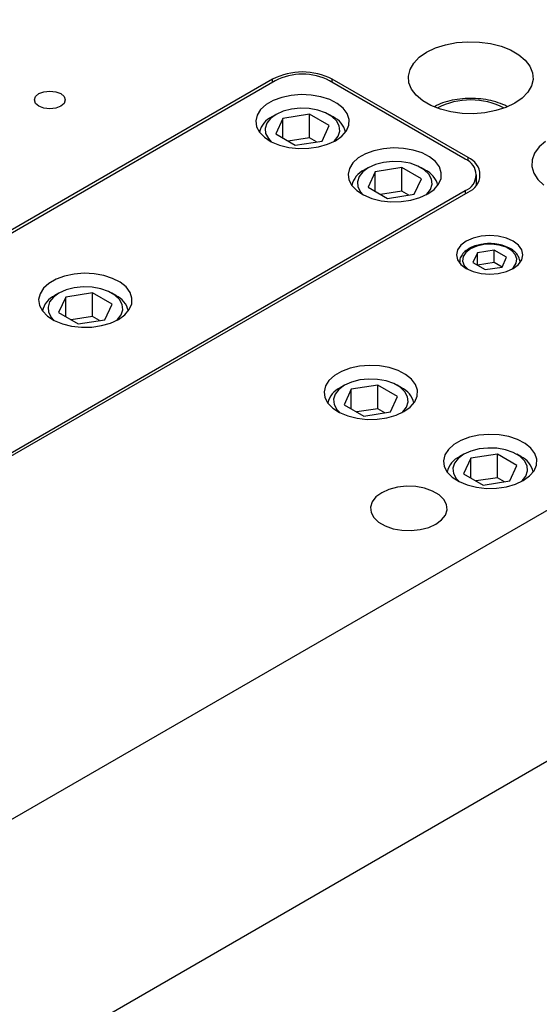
# Model space of a CAD drawing. Header units: inches. Extents: x 1687 to 2505, y -239 to -56.
# Tile 117 of 166: x 1838.09 to 1841.48, y -209.89 to -203.48. Entities that reach past the tile are written whole.
import ezdxf

# ---------------------------------------------------------------- set-up
doc = ezdxf.new("R2010")
doc.units = ezdxf.units.IN
doc.header["$LTSCALE"] = 0.5
doc.header["$MEASUREMENT"] = 0
doc.layers.add('SID-M-S', color=105, linetype='Continuous')

msp = doc.modelspace()

# ---------------------------------------------------------------- linework, layer by layer
at = {"layer": 'SID-M-S'}
for p, q in [((1831.25626, -212.59895), (1848.22683, -202.80205)), ((1840.80243, -203.65969), (1840.86792, -203.63864)), ((1840.86792, -203.63864), (1840.93901, -203.62488)), ((1840.93901, -203.62488), (1841.01325, -203.6189)), ((1841.01325, -203.6189), (1841.08814, -203.6209)), ((1841.08814, -203.6209), (1841.16112, -203.63081)), ((1841.16112, -203.63081), (1841.2297, -203.64829)), ((1841.2297, -203.64829), (1841.29155, -203.67275)), ((1840.69686, -203.72064), (1840.74475, -203.68734)), ((1840.74475, -203.68734), (1840.80243, -203.65969)), ((1841.29155, -203.67275), (1841.34456, -203.70335)), ((1841.34456, -203.70335), (1841.38693, -203.73906)), ((1840.63656, -203.79948), (1840.66038, -203.75845)), ((1840.66038, -203.75845), (1840.69686, -203.72064)), ((1841.38693, -203.73906), (1841.41721, -203.77865)), ((1841.41721, -203.77865), (1841.43437, -203.82078)), ((1840.6262, -203.84234), (1840.63656, -203.79948)), ((1840.62966, -203.88558), (1840.6262, -203.84234)), ((1841.43437, -203.82078), (1841.43783, -203.86401)), ((1839.74155, -203.86338), (1835.85246, -206.1085)), ((1839.75922, -203.87359), (1835.87014, -206.11871)), ((1839.74155, -203.88379), (1839.74155, -203.86338)), ((1840.99666, -204.38384), (1840.11278, -203.87359)), ((1841.01434, -204.37364), (1840.13046, -203.86338)), ((1840.13046, -203.88379), (1840.13046, -203.86338)), ((1840.64683, -203.92771), (1840.62966, -203.88558)), ((1841.42748, -203.90687), (1841.40365, -203.9479)), ((1841.43783, -203.86401), (1841.42748, -203.90687)), ((1838.19725, -203.97581), (1838.21904, -203.95699)), ((1838.21904, -203.95699), (1838.25164, -203.94441)), ((1838.25164, -203.94441), (1838.2901, -203.94)), ((1838.2901, -203.94), (1838.32856, -203.94441)), ((1838.32856, -203.94441), (1838.36117, -203.95699)), ((1838.36117, -203.95699), (1838.38295, -203.97581)), ((1839.86251, -203.96833), (1839.80071, -203.98144)), ((1839.92776, -203.9632), (1839.86251, -203.96833)), ((1839.99338, -203.96628), (1839.92776, -203.9632)), ((1840.05633, -203.97744), (1839.99338, -203.96628)), ((1840.67711, -203.9673), (1840.64683, -203.92771)), ((1840.71947, -204.003), (1840.67711, -203.9673)), ((1841.40365, -203.9479), (1841.36717, -203.98571)), ((1838.1896, -203.99801), (1838.19725, -203.97581)), ((1838.19725, -204.02022), (1838.1896, -203.99801)), ((1838.21904, -204.03904), (1838.19725, -204.02022)), ((1838.38295, -204.02022), (1838.36117, -204.03904)), ((1838.38295, -203.97581), (1838.3906, -203.99801)), ((1838.3906, -203.99801), (1838.38295, -204.02022)), ((1839.69867, -204.02879), (1839.66321, -204.06082)), ((1839.74523, -204.00191), (1839.69867, -204.02879)), ((1839.80071, -203.98144), (1839.74523, -204.00191)), ((1840.11364, -203.99615), (1840.05633, -203.97744)), ((1840.16266, -204.02153), (1840.11364, -203.99615)), ((1840.20107, -204.0524), (1840.16266, -204.02153)), ((1840.77248, -204.0336), (1840.71947, -204.003)), ((1840.83433, -204.05806), (1840.77248, -204.0336)), ((1841.31928, -204.01901), (1841.2616, -204.04666)), ((1841.36717, -203.98571), (1841.31928, -204.01901)), ((1838.25164, -204.05161), (1838.21904, -204.03904)), ((1838.2901, -204.05603), (1838.25164, -204.05161)), ((1838.32856, -204.05161), (1838.2901, -204.05603)), ((1838.36117, -204.03904), (1838.32856, -204.05161)), ((1839.6405, -204.0965), (1839.63161, -204.13416)), ((1839.66321, -204.06082), (1839.6405, -204.0965)), ((1839.76364, -204.09249), (1839.7274, -204.1192)), ((1839.76362, -204.09251), (1839.73709, -204.10783)), ((1839.8099, -204.07157), (1839.76364, -204.09249)), ((1839.98262, -204.09155), (1839.80863, -204.11846)), ((1839.86348, -204.05765), (1839.8099, -204.07157)), ((1839.92128, -204.05154), (1839.86348, -204.05765)), ((1839.97994, -204.05358), (1839.92128, -204.05154)), ((1840.03604, -204.06368), (1839.97994, -204.05358)), ((1840.11, -204.16508), (1839.98262, -204.09155)), ((1839.98262, -204.24465), (1839.98262, -204.09155)), ((1840.08633, -204.08123), (1840.03604, -204.06368)), ((1840.12788, -204.10521), (1840.08633, -204.08123)), ((1840.13491, -204.10783), (1840.10839, -204.09251)), ((1840.22709, -204.08732), (1840.20107, -204.0524)), ((1840.2395, -204.12465), (1840.22709, -204.08732)), ((1840.90291, -204.07554), (1840.83433, -204.05806)), ((1840.97589, -204.08545), (1840.90291, -204.07554)), ((1841.05078, -204.08745), (1840.97589, -204.08545)), ((1841.12503, -204.08147), (1841.05078, -204.08745)), ((1841.19611, -204.06772), (1841.12503, -204.08147)), ((1841.2616, -204.04666), (1841.19611, -204.06772)), ((1839.63161, -204.13416), (1839.63696, -204.17204)), ((1839.70329, -204.15013), (1839.6927, -204.1835)), ((1839.7274, -204.1192), (1839.70329, -204.15013)), ((1839.80863, -204.11846), (1839.76201, -204.21891)), ((1839.80863, -204.24582), (1839.80863, -204.11846)), ((1840.06337, -204.26553), (1840.11, -204.16508)), ((1840.15828, -204.13424), (1840.12788, -204.10521)), ((1840.17576, -204.16663), (1840.15828, -204.13424)), ((1840.22182, -204.19954), (1840.23771, -204.16265)), ((1840.23771, -204.16265), (1840.2395, -204.12465)), ((1839.63696, -204.17204), (1839.65628, -204.20838)), ((1839.65628, -204.20838), (1839.68869, -204.24147)), ((1839.6927, -204.1835), (1839.69624, -204.21736)), ((1839.69624, -204.21736), (1839.71373, -204.24974)), ((1839.76201, -204.21891), (1839.88938, -204.29244)), ((1840.16871, -204.23386), (1840.17931, -204.20049)), ((1840.17931, -204.20049), (1840.17576, -204.16663)), ((1840.19257, -204.23359), (1840.22182, -204.19954)), ((1839.68869, -204.24147), (1839.73266, -204.26976)), ((1839.71373, -204.24974), (1839.73316, -204.27002)), ((1839.73266, -204.26976), (1839.78614, -204.29194)), ((1839.78614, -204.29194), (1839.84662, -204.30696)), ((1839.98262, -204.24465), (1839.84379, -204.26612)), ((1839.88938, -204.29244), (1840.06337, -204.26553)), ((1840.02821, -204.27096), (1839.98262, -204.24465)), ((1840.04101, -204.30392), (1840.09999, -204.28703)), ((1840.09999, -204.28703), (1840.15131, -204.26322)), ((1840.13884, -204.27002), (1840.1446, -204.26479)), ((1840.1446, -204.26479), (1840.16871, -204.23386)), ((1840.15131, -204.26322), (1840.19257, -204.23359)), ((1841.52022, -204.26799), (1841.47776, -204.30421)), ((1839.84662, -204.30696), (1839.91129, -204.31412)), ((1839.91129, -204.31412), (1839.97711, -204.31309)), ((1839.97711, -204.31309), (1840.04101, -204.30392)), ((1840.34627, -204.34888), (1840.29971, -204.37576)), ((1840.40175, -204.32841), (1840.34627, -204.34888)), ((1840.46355, -204.3153), (1840.40175, -204.32841)), ((1840.5288, -204.31017), (1840.46355, -204.3153)), ((1840.59442, -204.31326), (1840.5288, -204.31017)), ((1840.65737, -204.32441), (1840.59442, -204.31326)), ((1840.71469, -204.34312), (1840.65737, -204.32441)), ((1840.7637, -204.36851), (1840.71469, -204.34312)), ((1841.44793, -204.34441), (1841.43183, -204.38715)), ((1841.47776, -204.30421), (1841.44793, -204.34441)), ((1840.26425, -204.40779), (1840.24154, -204.44347)), ((1840.29971, -204.37576), (1840.26425, -204.40779)), ((1840.41094, -204.41855), (1840.36468, -204.43947)), ((1840.46453, -204.40462), (1840.41094, -204.41855)), ((1840.52232, -204.39851), (1840.46453, -204.40462)), ((1840.58098, -204.40056), (1840.52232, -204.39851)), ((1840.63708, -204.41065), (1840.58098, -204.40056)), ((1840.68737, -204.4282), (1840.63708, -204.41065)), ((1840.80211, -204.39938), (1840.7637, -204.36851)), ((1840.82813, -204.4343), (1840.80211, -204.39938)), ((1841.01434, -204.39519), (1841.01434, -204.37364)), ((1841.43183, -204.38715), (1841.43003, -204.43087)), ((1831.25626, -214.23203), (1848.22683, -204.43513)), ((1840.24154, -204.44347), (1840.23265, -204.48113)), ((1840.23265, -204.48113), (1840.238, -204.51902)), ((1840.32844, -204.46617), (1840.30433, -204.4971)), ((1840.36468, -204.43947), (1840.32844, -204.46617)), ((1840.36466, -204.43948), (1840.33814, -204.4548)), ((1840.40967, -204.46544), (1840.36305, -204.56588)), ((1840.58366, -204.43852), (1840.40967, -204.46544)), ((1840.40967, -204.5928), (1840.40967, -204.46544)), ((1840.71104, -204.51205), (1840.58366, -204.43852)), ((1840.58366, -204.59162), (1840.58366, -204.43852)), ((1840.72892, -204.45219), (1840.68737, -204.4282)), ((1840.73595, -204.4548), (1840.70943, -204.43948)), ((1840.75932, -204.48122), (1840.72892, -204.45219)), ((1840.7768, -204.5136), (1840.75932, -204.48122)), ((1840.84054, -204.47163), (1840.82813, -204.4343)), ((1840.83875, -204.50962), (1840.84054, -204.47163)), ((1841.06988, -204.55203), (1841.06988, -204.48589)), ((1841.43003, -204.43087), (1841.44259, -204.474)), ((1841.44259, -204.474), (1841.46907, -204.51498)), ((1840.238, -204.51902), (1840.25732, -204.55535)), ((1840.30433, -204.4971), (1840.29374, -204.53047)), ((1840.29374, -204.53047), (1840.29728, -204.56433)), ((1840.66441, -204.6125), (1840.71104, -204.51205)), ((1840.76975, -204.58083), (1840.78035, -204.54746)), ((1840.78035, -204.54746), (1840.7768, -204.5136)), ((1840.79361, -204.58056), (1840.82286, -204.54651)), ((1840.82286, -204.54651), (1840.83875, -204.50962)), ((1841.46907, -204.51498), (1841.5085, -204.55232)), ((1837.10757, -206.83307), (1840.99666, -204.58794)), ((1837.12525, -206.84327), (1841.01434, -204.59815)), ((1840.25732, -204.55535), (1840.28973, -204.58844)), ((1840.28973, -204.58844), (1840.3337, -204.61674)), ((1840.29728, -204.56433), (1840.31477, -204.59672)), ((1840.31477, -204.59672), (1840.3342, -204.617)), ((1840.36305, -204.56588), (1840.49042, -204.63941)), ((1840.58366, -204.59162), (1840.44484, -204.6131)), ((1840.49042, -204.63941), (1840.66441, -204.6125)), ((1840.62925, -204.61794), (1840.58366, -204.59162)), ((1840.70104, -204.634), (1840.75236, -204.61019)), ((1840.73988, -204.617), (1840.74564, -204.61176)), ((1840.74564, -204.61176), (1840.76975, -204.58083)), ((1840.75236, -204.61019), (1840.79361, -204.58056)), ((1840.99666, -204.58794), (1840.99666, -204.60835)), ((1840.3337, -204.61674), (1840.38718, -204.63891)), ((1840.38718, -204.63891), (1840.44766, -204.65393)), ((1840.44766, -204.65393), (1840.51233, -204.6611)), ((1840.51233, -204.6611), (1840.57815, -204.66007)), ((1840.57815, -204.66007), (1840.64205, -204.65089)), ((1840.64205, -204.65089), (1840.70104, -204.634)), ((1841.00265, -204.91796), (1840.96823, -204.94385)), ((1841.04749, -204.8981), (1841.00265, -204.91796)), ((1841.09972, -204.88561), (1841.04749, -204.8981)), ((1841.15576, -204.88135), (1841.09972, -204.88561)), ((1841.2118, -204.88561), (1841.15576, -204.88135)), ((1841.26403, -204.8981), (1841.2118, -204.88561)), ((1841.30887, -204.91796), (1841.26403, -204.8981)), ((1841.34329, -204.94385), (1841.30887, -204.91796)), ((1840.9466, -204.974), (1840.93922, -205.00635)), ((1840.96823, -204.94385), (1840.9466, -204.974)), ((1841.00027, -204.99045), (1840.98264, -205.01772)), ((1841.03049, -204.96714), (1841.00027, -204.99045)), ((1841.07085, -204.9497), (1841.03049, -204.96714)), ((1841.0754, -204.99307), (1841.04598, -205.05645)), ((1841.1181, -204.93953), (1841.07085, -204.9497)), ((1841.18518, -204.97609), (1841.0754, -204.99307)), ((1841.0754, -205.07343), (1841.0754, -204.99307)), ((1841.1684, -204.93745), (1841.1181, -204.93953)), ((1841.21767, -204.94364), (1841.1684, -204.93745)), ((1841.26554, -205.02248), (1841.18518, -204.97609)), ((1841.18518, -205.05646), (1841.18518, -204.97609)), ((1841.26193, -204.95759), (1841.21767, -204.94364)), ((1841.29759, -204.97817), (1841.26193, -204.95759)), ((1841.32175, -205.00372), (1841.29759, -204.97817)), ((1841.36492, -204.974), (1841.34329, -204.94385)), ((1841.3723, -205.00635), (1841.36492, -204.974)), ((1840.93922, -205.00635), (1840.9466, -205.03871)), ((1840.9466, -205.03871), (1840.96823, -205.06885)), ((1840.95891, -205.05554), (1840.95891, -205.05843)), ((1840.95894, -205.05358), (1840.95898, -205.05851)), ((1840.98264, -205.01772), (1840.97905, -205.04676)), ((1840.97905, -205.04676), (1840.98976, -205.07521)), ((1841.04598, -205.05645), (1841.12634, -205.10284)), ((1841.18518, -205.05646), (1841.07541, -205.07344)), ((1841.23611, -205.08586), (1841.18518, -205.05646)), ((1841.23612, -205.08586), (1841.26554, -205.02248)), ((1841.31125, -205.08848), (1841.32888, -205.0612)), ((1841.33247, -205.03217), (1841.32175, -205.00372)), ((1841.32888, -205.0612), (1841.33247, -205.03217)), ((1841.34329, -205.06885), (1841.36492, -205.03871)), ((1841.35245, -205.06014), (1841.35261, -205.05554)), ((1841.35261, -205.05843), (1841.35261, -205.05554)), ((1841.36492, -205.03871), (1841.3723, -205.00635)), ((1838.51354, -205.12658), (1838.4483, -205.13171)), ((1838.57917, -205.12967), (1838.51354, -205.12658)), ((1840.96823, -205.06885), (1841.00265, -205.09474)), ((1840.98976, -205.07521), (1841.01393, -205.10076)), ((1841.00265, -205.09474), (1841.04749, -205.11461)), ((1841.01393, -205.10076), (1841.01413, -205.10091)), ((1841.04749, -205.11461), (1841.09972, -205.1271)), ((1841.09972, -205.1271), (1841.15576, -205.13136)), ((1841.12634, -205.10284), (1841.23612, -205.08586)), ((1841.15576, -205.13136), (1841.2118, -205.1271)), ((1841.2118, -205.1271), (1841.26403, -205.11461)), ((1841.26403, -205.11461), (1841.30887, -205.09474)), ((1841.29739, -205.10091), (1841.31125, -205.08848)), ((1841.30887, -205.09474), (1841.34329, -205.06885)), ((1838.28446, -205.19217), (1838.24899, -205.2242)), ((1838.33101, -205.16529), (1838.28446, -205.19217)), ((1838.38649, -205.14482), (1838.33101, -205.16529)), ((1838.4483, -205.13171), (1838.38649, -205.14482)), ((1838.64211, -205.14082), (1838.57917, -205.12967)), ((1838.69943, -205.15953), (1838.64211, -205.14082)), ((1838.74844, -205.18491), (1838.69943, -205.15953)), ((1838.78686, -205.21579), (1838.74844, -205.18491)), ((1838.24899, -205.2242), (1838.22629, -205.25988)), ((1838.34943, -205.25588), (1838.31319, -205.28258)), ((1838.3494, -205.25589), (1838.32288, -205.27121)), ((1838.39569, -205.23496), (1838.34943, -205.25588)), ((1838.56841, -205.25493), (1838.39441, -205.28184)), ((1838.44927, -205.22103), (1838.39569, -205.23496)), ((1838.50707, -205.21492), (1838.44927, -205.22103)), ((1838.56572, -205.21697), (1838.50707, -205.21492)), ((1838.62183, -205.22706), (1838.56572, -205.21697)), ((1838.69578, -205.32846), (1838.56841, -205.25493)), ((1838.56841, -205.40803), (1838.56841, -205.25493)), ((1838.67211, -205.24461), (1838.62183, -205.22706)), ((1838.71366, -205.26859), (1838.67211, -205.24461)), ((1838.72069, -205.27121), (1838.69417, -205.25589)), ((1838.81287, -205.2507), (1838.78686, -205.21579)), ((1838.82528, -205.28803), (1838.81287, -205.2507)), ((1838.22629, -205.25988), (1838.2174, -205.29754)), ((1838.2174, -205.29754), (1838.22274, -205.33543)), ((1838.28907, -205.31351), (1838.27848, -205.34688)), ((1838.31319, -205.28258), (1838.28907, -205.31351)), ((1838.39441, -205.28184), (1838.34779, -205.38229)), ((1838.39441, -205.4092), (1838.39441, -205.28184)), ((1838.74406, -205.29762), (1838.71366, -205.26859)), ((1838.76154, -205.33001), (1838.74406, -205.29762)), ((1838.8235, -205.32603), (1838.82528, -205.28803)), ((1838.22274, -205.33543), (1838.24207, -205.37176)), ((1838.24207, -205.37176), (1838.27448, -205.40485)), ((1838.27848, -205.34688), (1838.28203, -205.38074)), ((1838.28203, -205.38074), (1838.29951, -205.41313)), ((1838.34779, -205.38229), (1838.47517, -205.45582)), ((1838.64916, -205.42891), (1838.69578, -205.32846)), ((1838.7545, -205.39724), (1838.76509, -205.36387)), ((1838.76509, -205.36387), (1838.76154, -205.33001)), ((1838.77835, -205.39697), (1838.80761, -205.36292)), ((1838.80761, -205.36292), (1838.8235, -205.32603)), ((1838.27448, -205.40485), (1838.31845, -205.43315)), ((1838.29951, -205.41313), (1838.31894, -205.4334)), ((1838.31845, -205.43315), (1838.37192, -205.45532)), ((1838.56841, -205.40803), (1838.42958, -205.42951)), ((1838.47517, -205.45582), (1838.64916, -205.42891)), ((1838.61399, -205.43435), (1838.56841, -205.40803)), ((1838.68578, -205.45041), (1838.7371, -205.4266)), ((1838.72463, -205.4334), (1838.73038, -205.42817)), ((1838.73038, -205.42817), (1838.7545, -205.39724)), ((1838.7371, -205.4266), (1838.77835, -205.39697)), ((1838.37192, -205.45532), (1838.43241, -205.47034)), ((1838.43241, -205.47034), (1838.49707, -205.4775)), ((1838.49707, -205.4775), (1838.56289, -205.47648)), ((1838.56289, -205.47648), (1838.62679, -205.4673)), ((1838.62679, -205.4673), (1838.68578, -205.45041)), ((1840.19053, -205.76545), (1840.14397, -205.79233)), ((1840.24601, -205.74498), (1840.19053, -205.76545)), ((1840.30781, -205.73187), (1840.24601, -205.74498)), ((1840.37306, -205.72674), (1840.30781, -205.73187)), ((1840.43868, -205.72983), (1840.37306, -205.72674)), ((1840.50163, -205.74098), (1840.43868, -205.72983)), ((1840.55895, -205.75969), (1840.50163, -205.74098)), ((1840.60796, -205.78508), (1840.55895, -205.75969)), ((1840.10851, -205.82436), (1840.0858, -205.86004)), ((1840.14397, -205.79233), (1840.10851, -205.82436)), ((1840.30879, -205.82119), (1840.2552, -205.83512)), ((1840.36659, -205.81508), (1840.30879, -205.82119)), ((1840.42524, -205.81713), (1840.36659, -205.81508)), ((1840.48134, -205.82722), (1840.42524, -205.81713)), ((1840.53163, -205.84477), (1840.48134, -205.82722)), ((1840.64637, -205.81595), (1840.60796, -205.78508)), ((1840.67239, -205.85087), (1840.64637, -205.81595)), ((1840.0858, -205.86004), (1840.07691, -205.8977)), ((1840.17271, -205.88274), (1840.14859, -205.91367)), ((1840.20894, -205.85604), (1840.17271, -205.88274)), ((1840.20892, -205.85605), (1840.1824, -205.87137)), ((1840.25393, -205.88201), (1840.20731, -205.98245)), ((1840.2552, -205.83512), (1840.20894, -205.85604)), ((1840.42792, -205.85509), (1840.25393, -205.88201)), ((1840.25393, -206.00937), (1840.25393, -205.88201)), ((1840.5553, -205.92862), (1840.42792, -205.85509)), ((1840.42792, -206.00819), (1840.42792, -205.85509)), ((1840.57318, -205.86876), (1840.53163, -205.84477)), ((1840.58021, -205.87137), (1840.55369, -205.85605)), ((1840.60358, -205.89779), (1840.57318, -205.86876)), ((1840.6848, -205.8882), (1840.67239, -205.85087)), ((1840.68301, -205.92619), (1840.6848, -205.8882)), ((1840.07691, -205.8977), (1840.08226, -205.93559)), ((1840.08226, -205.93559), (1840.10158, -205.97192)), ((1840.14859, -205.91367), (1840.138, -205.94704)), ((1840.138, -205.94704), (1840.14154, -205.9809)), ((1840.50868, -206.02907), (1840.5553, -205.92862)), ((1840.62106, -205.93017), (1840.60358, -205.89779)), ((1840.62461, -205.96403), (1840.62106, -205.93017)), ((1840.66712, -205.96308), (1840.68301, -205.92619)), ((1840.10158, -205.97192), (1840.13399, -206.00501)), ((1840.13399, -206.00501), (1840.17796, -206.03331)), ((1840.14154, -205.9809), (1840.15903, -206.01329)), ((1840.15903, -206.01329), (1840.17846, -206.03356)), ((1840.20731, -205.98245), (1840.33468, -206.05598)), ((1840.42792, -206.00819), (1840.2891, -206.02967)), ((1840.47351, -206.03451), (1840.42792, -206.00819)), ((1840.5899, -206.02833), (1840.61402, -205.9974)), ((1840.59662, -206.02676), (1840.63787, -205.99713)), ((1840.61402, -205.9974), (1840.62461, -205.96403)), ((1840.63787, -205.99713), (1840.66712, -205.96308)), ((1840.17796, -206.03331), (1840.23144, -206.05548)), ((1840.23144, -206.05548), (1840.29192, -206.0705)), ((1840.29192, -206.0705), (1840.35659, -206.07767)), ((1840.33468, -206.05598), (1840.50868, -206.02907)), ((1840.35659, -206.07767), (1840.42241, -206.07664)), ((1840.42241, -206.07664), (1840.48631, -206.06746)), ((1840.48631, -206.06746), (1840.5453, -206.05057)), ((1840.5453, -206.05057), (1840.59662, -206.02676)), ((1840.58414, -206.03356), (1840.5899, -206.02833)), ((1840.96835, -206.21448), (1840.92179, -206.24136)), ((1841.02383, -206.19401), (1840.96835, -206.21448)), ((1841.08563, -206.1809), (1841.02383, -206.19401)), ((1841.15087, -206.17577), (1841.08563, -206.1809)), ((1841.2165, -206.17885), (1841.15087, -206.17577)), ((1841.27945, -206.19001), (1841.2165, -206.17885)), ((1841.33676, -206.20872), (1841.27945, -206.19001)), ((1841.38577, -206.2341), (1841.33676, -206.20872)), ((1840.88633, -206.27338), (1840.86362, -206.30906)), ((1840.92179, -206.24136), (1840.88633, -206.27338)), ((1841.0866, -206.27022), (1841.03302, -206.28414)), ((1841.1444, -206.2641), (1841.0866, -206.27022)), ((1841.20306, -206.26615), (1841.1444, -206.2641)), ((1841.25916, -206.27624), (1841.20306, -206.26615)), ((1841.30944, -206.29379), (1841.25916, -206.27624)), ((1841.42419, -206.26497), (1841.38577, -206.2341)), ((1841.45021, -206.29989), (1841.42419, -206.26497)), ((1840.86362, -206.30906), (1840.85473, -206.34673)), ((1840.95052, -206.33176), (1840.92641, -206.3627)), ((1840.98676, -206.30506), (1840.95052, -206.33176)), ((1840.98673, -206.30508), (1840.96021, -206.32039)), ((1841.03175, -206.33103), (1840.98512, -206.43148)), ((1841.03302, -206.28414), (1840.98676, -206.30506)), ((1841.20574, -206.30412), (1841.03175, -206.33103)), ((1841.03175, -206.45839), (1841.03175, -206.33103)), ((1841.33312, -206.37765), (1841.20574, -206.30412)), ((1841.20574, -206.45722), (1841.20574, -206.30412)), ((1841.351, -206.31778), (1841.30944, -206.29379)), ((1841.35803, -206.32039), (1841.33151, -206.30508)), ((1841.3814, -206.34681), (1841.351, -206.31778)), ((1841.46262, -206.33722), (1841.45021, -206.29989)), ((1841.46083, -206.37522), (1841.46262, -206.33722)), ((1840.85473, -206.34673), (1840.86008, -206.38461)), ((1840.86008, -206.38461), (1840.8794, -206.42095)), ((1840.92641, -206.3627), (1840.91581, -206.39607)), ((1840.91581, -206.39607), (1840.91936, -206.42993)), ((1841.28649, -206.47809), (1841.33312, -206.37765)), ((1841.39888, -206.3792), (1841.3814, -206.34681)), ((1841.40243, -206.41306), (1841.39888, -206.3792)), ((1841.44494, -206.4121), (1841.46083, -206.37522)), ((1840.8794, -206.42095), (1840.91181, -206.45404)), ((1840.91181, -206.45404), (1840.95578, -206.48233)), ((1840.91936, -206.42993), (1840.93684, -206.46231)), ((1840.93684, -206.46231), (1840.95628, -206.48259)), ((1840.98512, -206.43148), (1841.1125, -206.50501)), ((1841.20574, -206.45722), (1841.06691, -206.47869)), ((1841.25133, -206.48353), (1841.20574, -206.45722)), ((1841.36772, -206.47736), (1841.39183, -206.44642)), ((1841.37443, -206.47578), (1841.41569, -206.44616)), ((1841.39183, -206.44642), (1841.40243, -206.41306)), ((1841.41569, -206.44616), (1841.44494, -206.4121)), ((1840.49946, -206.53413), (1840.45201, -206.55559)), ((1840.55441, -206.51985), (1840.49946, -206.53413)), ((1840.6137, -206.51358), (1840.55441, -206.51985)), ((1840.67385, -206.51568), (1840.6137, -206.51358)), ((1840.73139, -206.52603), (1840.67385, -206.51568)), ((1840.78297, -206.54403), (1840.73139, -206.52603)), ((1840.95578, -206.48233), (1841.00926, -206.50451)), ((1841.00926, -206.50451), (1841.06974, -206.51953)), ((1841.06974, -206.51953), (1841.13441, -206.52669)), ((1841.1125, -206.50501), (1841.28649, -206.47809)), ((1841.13441, -206.52669), (1841.20023, -206.52566)), ((1841.20023, -206.52566), (1841.26413, -206.51649)), ((1841.26413, -206.51649), (1841.32311, -206.4996)), ((1841.32311, -206.4996), (1841.37443, -206.47578)), ((1841.36196, -206.48259), (1841.36772, -206.47736)), ((1840.41484, -206.58298), (1840.39011, -206.6147)), ((1840.45201, -206.55559), (1840.41484, -206.58298)), ((1840.82559, -206.56863), (1840.78297, -206.54403)), ((1840.85676, -206.59841), (1840.82559, -206.56863)), ((1840.87469, -206.63162), (1840.85676, -206.59841)), ((1840.39011, -206.6147), (1840.37925, -206.64893)), ((1840.37925, -206.64893), (1840.38288, -206.68365)), ((1840.86747, -206.70058), (1840.87833, -206.66635)), ((1840.87833, -206.66635), (1840.87469, -206.63162)), ((1840.38288, -206.68365), (1840.40081, -206.71687)), ((1840.40081, -206.71687), (1840.43199, -206.74665)), ((1840.84273, -206.7323), (1840.86747, -206.70058)), ((1840.43199, -206.74665), (1840.47461, -206.77125)), ((1840.47461, -206.77125), (1840.52619, -206.78925)), ((1840.52619, -206.78925), (1840.58373, -206.7996)), ((1840.70317, -206.79543), (1840.75812, -206.78115)), ((1840.75812, -206.78115), (1840.80557, -206.75969)), ((1840.80557, -206.75969), (1840.84273, -206.7323)), ((1840.58373, -206.7996), (1840.64388, -206.8017)), ((1840.64388, -206.8017), (1840.70317, -206.79543))]:
    msp.add_line(p, q, dxfattribs=at)
for centre, radius, start, end in [((1839.936, -204.23868), 0.42268, 62.609672, 117.390328), ((1839.936, -204.21476), 0.38426, 62.609672, 117.390328), ((1841.03202, -204.47805), 0.47986, 62.90265, 117.09735), ((1839.79651, -204.23899), 0.144, 114.353679, 167.523356), ((1840.07551, -204.23898), 0.14398, 12.475851, 65.635256), ((1840.95793, -204.48589), 0.10915, 290.783421, 69.216579), ((1840.97173, -204.48589), 0.12007, 290.783421, 69.216579), ((1840.39755, -204.58596), 0.144, 114.353679, 167.523356), ((1840.67655, -204.58596), 0.14398, 12.475851, 65.635256), ((1838.38229, -205.40237), 0.144, 114.353679, 167.523356), ((1838.66129, -205.40237), 0.14398, 12.475851, 65.635256), ((1840.24181, -206.00253), 0.144, 114.353679, 167.523356), ((1840.52081, -206.00253), 0.14398, 12.475851, 65.635256), ((1841.01963, -206.45156), 0.144, 114.353679, 167.523356), ((1841.29863, -206.45155), 0.14398, 12.475851, 65.635256)]:
    msp.add_arc(centre, radius, start, end, dxfattribs=at)
for points, knots in [([(1841.27047, -204.04189), (1841.26943, -204.04125), (1841.25185, -204.0303), (1841.21049, -204.01524), (1841.14782, -203.9978), (1841.08054, -203.98861), (1841.01202, -203.98697), (1840.94392, -203.99302), (1840.87898, -204.00716), (1840.82951, -204.02309), (1840.80508, -204.03669), (1840.79813, -204.04055)], [0, 0, 0, 0, 0.00834965, 0.14235987, 0.27656849, 0.41029132, 0.54371015, 0.67725565, 0.81130966, 0.94638412, 1, 1, 1, 1]), ([(1841.35221, -205.0611), (1841.35231, -205.06073), (1841.35501, -205.05009), (1841.34914, -205.02826), (1841.33373, -204.99954), (1841.30674, -204.9746), (1841.27062, -204.95441), (1841.22663, -204.94014), (1841.17815, -204.93326), (1841.13397, -204.93284), (1841.10828, -204.93776), (1841.09836, -204.93966)], [0, 0, 0, 0, 0.0044009, 0.1295137, 0.2526128, 0.3795604, 0.512071, 0.646756, 0.7812039, 0.9154424, 1, 1, 1, 1]), ([(1841.02064, -204.96617), (1841.01441, -204.97007), (1840.99629, -204.98141), (1840.9751, -205.00373), (1840.96064, -205.03002), (1840.96057, -205.0468), (1840.96055, -205.05337)], [0, 0, 0, 0, 0.17672703, 0.51329242, 0.80935226, 1, 1, 1, 1]), ([(1841.09836, -204.93966), (1841.09239, -204.94053), (1841.07027, -204.94375), (1841.04416, -204.95364), (1841.02613, -204.96324), (1841.02064, -204.96617)], [0, 0, 0, 0, 0.2043943, 0.7576381, 1, 1, 1, 1])]:
    msp.add_open_spline(points, degree=3, knots=knots, dxfattribs=at)

doc.saveas('drawing.dxf')
